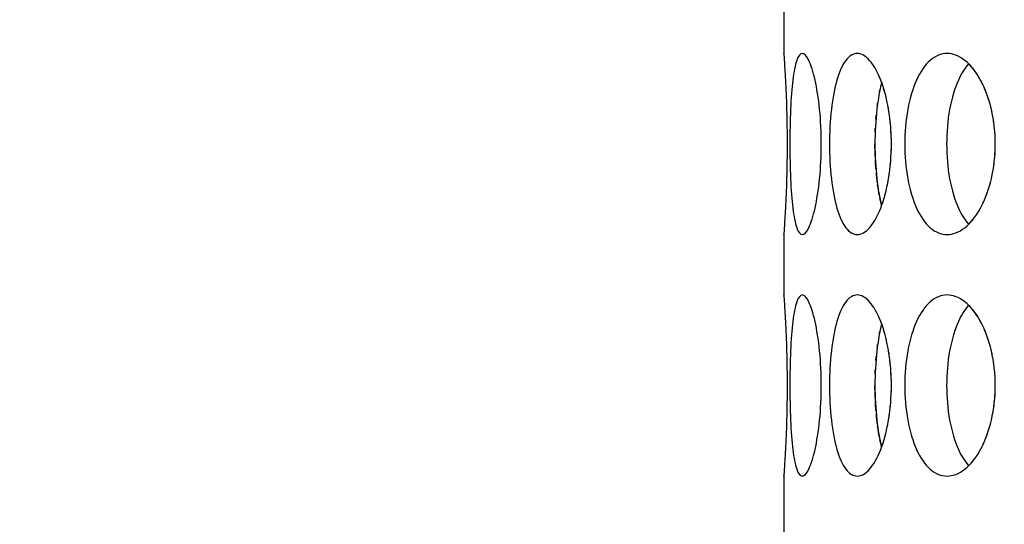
# Model space of a CAD drawing. Header units: millimetres. Extents: x 18 to 610, y -123 to 280.
# Tile 19 of 81: x 141.24 to 145.32, y 118.72 to 120.81. Entities that reach past the tile are written whole.
import ezdxf

# ---------------------------------------------------------------- set-up
doc = ezdxf.new("R2010")
doc.units = ezdxf.units.MM
doc.linetypes.add('SOLID', pattern=[0])

# ---------------------------------------------------------------- blocks, each defined once
blk = doc.blocks.new('BlockOfViews_6')
at = {"linetype": 'SOLID', "lineweight": 30}
for p, q in [((144.4035, 120.9224, 47.985), (144.4034, 120.6721, 47.9955)), ((144.4035, 119.9224, 47.985), (144.4034, 119.6721, 47.9955)), ((144.4035, 118.9224, 47.985), (144.4034, 118.6721, 47.9955))]:
    blk.add_line(p, q, dxfattribs=at)
at = {"linetype": 'SOLID', "lineweight": 30, "extrusion": (0, 0, -1)}
blk.add_circle((-149.4534, 132.9721, -114.25), 39, dxfattribs=at)
at = {"linetype": 'SOLID', "lineweight": 30}
blk.add_circle((149.4534, 132.9721, 111.75), 36.115, dxfattribs=at)
at = {"linetype": 'SOLID', "lineweight": 9, "extrusion": (0, 0, -1)}
blk.add_arc((-149.4534, 132.9721, -111.75), 37.59, 265, 175, dxfattribs=at)
at = {"linetype": 'SOLID', "lineweight": 30, "extrusion": (0, 0, -1)}
blk.add_arc((-149.4534, 132.9721, -69.235), 27.1, 119.86988, 60.13012, dxfattribs=at)
at = {"linetype": 'SOLID', "lineweight": 30}
for points, knots in [([(144.4036, 120.6706, 47.9665), (144.4035, 120.6716, 47.9777), (144.4034, 120.6721, 47.989), (144.4034, 120.6721, 48.0471), (144.4042, 120.6627, 48.0973), (144.4068, 120.6244, 48.1897), (144.4087, 120.5956, 48.2319), (144.4122, 120.529, 48.2984), (144.414, 120.4868, 48.3273), (144.4167, 120.3945, 48.3656), (144.4174, 120.3442, 48.375), (144.4174, 120.25, 48.375), (144.4167, 120.1998, 48.3656), (144.414, 120.1074, 48.3273), (144.4122, 120.0652, 48.2984), (144.4087, 119.9987, 48.2319), (144.4068, 119.9698, 48.1897), (144.4042, 119.9315, 48.0973), (144.4034, 119.9221, 48.0471), (144.4034, 119.9221, 47.9894), (144.4035, 119.9226, 47.9787), (144.4035, 119.9235, 47.9679)], [0.532153, 0.532153, 0.532153, 0.532153, 0.565253, 0.565253, 0.706567, 0.706567, 0.84788, 0.84788, 0.989193, 0.989193, 1.130507, 1.130507, 1.27182, 1.27182, 1.413133, 1.413133, 1.554447, 1.554447, 1.69576, 1.69576, 1.727433, 1.727433, 1.727433, 1.727433]), ([(144.4288, 120.2971, 48.5052), (144.4288, 120.3442, 48.5052), (144.4297, 120.3945, 48.5146), (144.4337, 120.4868, 48.5527), (144.4369, 120.529, 48.5815), (144.445, 120.5956, 48.6477), (144.4505, 120.6244, 48.6895), (144.464, 120.6627, 48.7809), (144.472, 120.6721, 48.8305), (144.4883, 120.6721, 48.9233), (144.4978, 120.6627, 48.9726), (144.5164, 120.6244, 49.0632), (144.5256, 120.5956, 49.1044), (144.5406, 120.529, 49.1693), (144.5474, 120.4868, 49.1974), (144.5567, 120.3945, 49.2346), (144.559, 120.3442, 49.2438), (144.559, 120.25, 49.2438), (144.5567, 120.1998, 49.2346), (144.5474, 120.1074, 49.1974), (144.5406, 120.0652, 49.1693), (144.5256, 119.9987, 49.1044), (144.5164, 119.9698, 49.0632), (144.4978, 119.9315, 48.9726), (144.4883, 119.9221, 48.9233), (144.472, 119.9221, 48.8305), (144.464, 119.9315, 48.7809), (144.4505, 119.9698, 48.6895), (144.445, 119.9987, 48.6477), (144.4369, 120.0652, 48.5815), (144.4337, 120.1074, 48.5527), (144.4297, 120.1998, 48.5146), (144.4288, 120.25, 48.5052), (144.4288, 120.2971, 48.5052)], [0, 0, 0, 0, 0.141313, 0.141313, 0.282627, 0.282627, 0.42394, 0.42394, 0.565253, 0.565253, 0.706567, 0.706567, 0.84788, 0.84788, 0.989193, 0.989193, 1.130507, 1.130507, 1.27182, 1.27182, 1.413133, 1.413133, 1.554447, 1.554447, 1.69576, 1.69576, 1.837073, 1.837073, 1.978386, 1.978386, 2.1197, 2.1197, 2.261013, 2.261013, 2.261013, 2.261013]), ([(144.5928, 120.2971, 49.37), (144.5928, 120.3442, 49.37), (144.5954, 120.3945, 49.3791), (144.606, 120.4868, 49.416), (144.6141, 120.529, 49.4438), (144.6336, 120.5956, 49.5075), (144.6463, 120.6244, 49.5478), (144.6754, 120.6627, 49.6355), (144.6919, 120.6721, 49.6829), (144.7241, 120.6721, 49.7715), (144.742, 120.6627, 49.8184), (144.776, 120.6244, 49.9043), (144.7922, 120.5956, 49.9433), (144.8183, 120.529, 50.0047), (144.8299, 120.4868, 50.0311), (144.8454, 120.3945, 50.0662), (144.8494, 120.3442, 50.0748), (144.8494, 120.25, 50.0748), (144.8454, 120.1998, 50.0662), (144.8299, 120.1074, 50.0311), (144.8183, 120.0652, 50.0047), (144.7922, 119.9987, 49.9433), (144.776, 119.9698, 49.9043), (144.742, 119.9315, 49.8184), (144.7241, 119.9221, 49.7715), (144.6919, 119.9221, 49.6829), (144.6754, 119.9315, 49.6355), (144.6463, 119.9698, 49.5478), (144.6336, 119.9987, 49.5075), (144.6141, 120.0652, 49.4438), (144.606, 120.1074, 49.416), (144.5954, 120.1998, 49.3791), (144.5928, 120.25, 49.37), (144.5928, 120.2971, 49.37)], [0, 0, 0, 0, 0.141313, 0.141313, 0.282627, 0.282627, 0.42394, 0.42394, 0.565253, 0.565253, 0.706567, 0.706567, 0.84788, 0.84788, 0.989193, 0.989193, 1.130507, 1.130507, 1.27182, 1.27182, 1.413133, 1.413133, 1.554447, 1.554447, 1.69576, 1.69576, 1.837073, 1.837073, 1.978386, 1.978386, 2.1197, 2.1197, 2.261013, 2.261013, 2.261013, 2.261013]), ([(144.9046, 120.2971, 50.1933), (144.9046, 120.3442, 50.1933), (144.9087, 120.3945, 50.2018), (144.9255, 120.4868, 50.2362), (144.9383, 120.529, 50.2622), (144.9686, 120.5956, 50.3216), (144.9881, 120.6244, 50.359), (145.032, 120.6627, 50.4403), (145.0565, 120.6721, 50.4842), (145.1036, 120.6721, 50.5658), (145.1293, 120.6627, 50.6089), (145.1778, 120.6244, 50.6876), (145.2005, 120.5956, 50.7232), (145.2368, 120.529, 50.7791), (145.2528, 120.4868, 50.8032), (145.2742, 120.3945, 50.835), (145.2796, 120.3442, 50.8428), (145.2796, 120.25, 50.8428), (145.2742, 120.1998, 50.835), (145.2528, 120.1074, 50.8032), (145.2368, 120.0652, 50.7791), (145.2005, 119.9987, 50.7232), (145.1778, 119.9698, 50.6876), (145.1293, 119.9315, 50.6089), (145.1036, 119.9221, 50.5658), (145.0565, 119.9221, 50.4842), (145.032, 119.9315, 50.4403), (144.9881, 119.9698, 50.359), (144.9686, 119.9987, 50.3216), (144.9383, 120.0652, 50.2622), (144.9255, 120.1074, 50.2362), (144.9087, 120.1998, 50.2018), (144.9046, 120.25, 50.1933), (144.9046, 120.2971, 50.1933)], [0, 0, 0, 0, 0.141313, 0.141313, 0.282627, 0.282627, 0.42394, 0.42394, 0.565253, 0.565253, 0.706567, 0.706567, 0.84788, 0.84788, 0.989193, 0.989193, 1.130507, 1.130507, 1.27182, 1.27182, 1.413133, 1.413133, 1.554447, 1.554447, 1.69576, 1.69576, 1.837073, 1.837073, 1.978386, 1.978386, 2.1197, 2.1197, 2.261013, 2.261013, 2.261013, 2.261013]), ([(145.1693, 120.6297, 50.2734), (145.1531, 120.6117, 50.2428), (145.1387, 120.5883, 50.2149), (145.1119, 120.529, 50.162), (145.0991, 120.4868, 50.136), (145.0823, 120.3945, 50.1015), (145.0783, 120.3442, 50.093), (145.0783, 120.2971, 50.093)], [1.8680864, 1.8680864, 1.8680864, 1.8680864, 1.9784523, 1.9784523, 2.1197704, 2.1197704, 2.2610885, 2.2610885, 2.2610885, 2.2610885]), ([(145.2283, 120.5434, 45.2341), (145.2251, 120.55, 45.2389), (145.2219, 120.5563, 45.2438), (145.2169, 120.5654, 45.2514), (145.2152, 120.5685, 45.2541), (145.2134, 120.5715, 45.2569)], [1.38760416, 1.38760416, 1.38760416, 1.38760416, 1.41313336, 1.41313336, 1.42632959, 1.42632959, 1.42632959, 1.42632959]), ([(144.8092, 120.5519, 49.3975), (144.8008, 120.5204, 49.3696), (144.7938, 120.4821, 49.3456), (144.7838, 120.3945, 49.3105), (144.7813, 120.3442, 49.3014), (144.7813, 120.2971, 49.3014)], [1.9928205, 1.9928205, 1.9928205, 1.9928205, 2.1197704, 2.1197704, 2.2610885, 2.2610885, 2.2610885, 2.2610885]), ([(144.8396, 120.4288, 45.947), (144.839, 120.4328, 45.9484), (144.8383, 120.4367, 45.9498), (144.8371, 120.4439, 45.9525), (144.8366, 120.4471, 45.9538), (144.836, 120.4503, 45.9551)], [1.25984117, 1.25984117, 1.25984117, 1.25984117, 1.27181996, 1.27181996, 1.28171845, 1.28171845, 1.28171845, 1.28171845]), ([(145.2662, 120.4288, 45.177), (145.2653, 120.4328, 45.1783), (145.2644, 120.4367, 45.1796), (145.2628, 120.4439, 45.182), (145.262, 120.4471, 45.1832), (145.2612, 120.4503, 45.1844)], [1.25982661, 1.25982661, 1.25982661, 1.25982661, 1.27181996, 1.27181996, 1.28169024, 1.28169024, 1.28169024, 1.28169024]), ([(144.7813, 120.2971, 49.3014), (144.7813, 120.25, 49.3014), (144.7838, 120.1998, 49.3105), (144.7938, 120.1124, 49.3454), (144.8006, 120.0744, 49.3692), (144.809, 120.0431, 49.3969)], [0, 0, 0, 0, 0.1413181, 0.1413181, 0.2672628, 0.2672628, 0.2672628, 0.2672628]), ([(145.0783, 120.2971, 50.093), (145.0783, 120.25, 50.093), (145.0823, 120.1998, 50.1015), (145.0991, 120.1074, 50.136), (145.1119, 120.0652, 50.162), (145.1386, 120.0062, 50.2147), (145.1528, 119.983, 50.2422), (145.1687, 119.9651, 50.2724)], [0, 0, 0, 0, 0.1413181, 0.1413181, 0.2826362, 0.2826362, 0.3918286, 0.3918286, 0.3918286, 0.3918286]), ([(144.7907, 120.1402, 46.6653), (144.7901, 120.1446, 46.6673), (144.7896, 120.1491, 46.6692), (144.7882, 120.1613, 46.6741), (144.7874, 120.1692, 46.6769), (144.7867, 120.1772, 46.6795)], [2.10599945, 2.10599945, 2.10599945, 2.10599945, 2.1197704, 2.1197704, 2.14350896, 2.14350896, 2.14350896, 2.14350896]), ([(144.4036, 119.6706, 47.9665), (144.4035, 119.6716, 47.9777), (144.4034, 119.6721, 47.989), (144.4034, 119.6721, 48.0471), (144.4042, 119.6627, 48.0973), (144.4068, 119.6244, 48.1897), (144.4087, 119.5956, 48.2319), (144.4122, 119.529, 48.2984), (144.414, 119.4868, 48.3273), (144.4167, 119.3945, 48.3656), (144.4174, 119.3442, 48.375), (144.4174, 119.25, 48.375), (144.4167, 119.1998, 48.3656), (144.414, 119.1074, 48.3273), (144.4122, 119.0652, 48.2984), (144.4087, 118.9987, 48.2319), (144.4068, 118.9698, 48.1897), (144.4042, 118.9315, 48.0973), (144.4034, 118.9221, 48.0471), (144.4034, 118.9221, 47.9894), (144.4035, 118.9226, 47.9787), (144.4035, 118.9235, 47.9679)], [0.532153, 0.532153, 0.532153, 0.532153, 0.565253, 0.565253, 0.706567, 0.706567, 0.84788, 0.84788, 0.989193, 0.989193, 1.130507, 1.130507, 1.27182, 1.27182, 1.413133, 1.413133, 1.554447, 1.554447, 1.69576, 1.69576, 1.727433, 1.727433, 1.727433, 1.727433]), ([(144.4288, 119.2971, 48.5052), (144.4288, 119.3442, 48.5052), (144.4297, 119.3945, 48.5146), (144.4337, 119.4868, 48.5527), (144.4369, 119.529, 48.5815), (144.445, 119.5956, 48.6477), (144.4505, 119.6244, 48.6895), (144.464, 119.6627, 48.7809), (144.472, 119.6721, 48.8305), (144.4883, 119.6721, 48.9233), (144.4978, 119.6627, 48.9726), (144.5164, 119.6244, 49.0632), (144.5256, 119.5956, 49.1044), (144.5406, 119.529, 49.1693), (144.5474, 119.4868, 49.1974), (144.5567, 119.3945, 49.2346), (144.559, 119.3442, 49.2438), (144.559, 119.25, 49.2438), (144.5567, 119.1998, 49.2346), (144.5474, 119.1074, 49.1974), (144.5406, 119.0652, 49.1693), (144.5256, 118.9987, 49.1044), (144.5164, 118.9698, 49.0632), (144.4978, 118.9315, 48.9726), (144.4883, 118.9221, 48.9233), (144.472, 118.9221, 48.8305), (144.464, 118.9315, 48.7809), (144.4505, 118.9698, 48.6895), (144.445, 118.9987, 48.6477), (144.4369, 119.0652, 48.5815), (144.4337, 119.1074, 48.5527), (144.4297, 119.1998, 48.5146), (144.4288, 119.25, 48.5052), (144.4288, 119.2971, 48.5052)], [0, 0, 0, 0, 0.141313, 0.141313, 0.282627, 0.282627, 0.42394, 0.42394, 0.565253, 0.565253, 0.706567, 0.706567, 0.84788, 0.84788, 0.989193, 0.989193, 1.130507, 1.130507, 1.27182, 1.27182, 1.413133, 1.413133, 1.554447, 1.554447, 1.69576, 1.69576, 1.837073, 1.837073, 1.978386, 1.978386, 2.1197, 2.1197, 2.261013, 2.261013, 2.261013, 2.261013]), ([(144.5928, 119.2971, 49.37), (144.5928, 119.3442, 49.37), (144.5954, 119.3945, 49.3791), (144.606, 119.4868, 49.416), (144.6141, 119.529, 49.4438), (144.6336, 119.5956, 49.5075), (144.6463, 119.6244, 49.5478), (144.6754, 119.6627, 49.6355), (144.6919, 119.6721, 49.6829), (144.7241, 119.6721, 49.7715), (144.742, 119.6627, 49.8184), (144.776, 119.6244, 49.9043), (144.7922, 119.5956, 49.9433), (144.8183, 119.529, 50.0047), (144.8299, 119.4868, 50.0311), (144.8454, 119.3945, 50.0662), (144.8494, 119.3442, 50.0748), (144.8494, 119.25, 50.0748), (144.8454, 119.1998, 50.0662), (144.8299, 119.1074, 50.0311), (144.8183, 119.0652, 50.0047), (144.7922, 118.9987, 49.9433), (144.776, 118.9698, 49.9043), (144.742, 118.9315, 49.8184), (144.7241, 118.9221, 49.7715), (144.6919, 118.9221, 49.6829), (144.6754, 118.9315, 49.6355), (144.6463, 118.9698, 49.5478), (144.6336, 118.9987, 49.5075), (144.6141, 119.0652, 49.4438), (144.606, 119.1074, 49.416), (144.5954, 119.1998, 49.3791), (144.5928, 119.25, 49.37), (144.5928, 119.2971, 49.37)], [0, 0, 0, 0, 0.141313, 0.141313, 0.282627, 0.282627, 0.42394, 0.42394, 0.565253, 0.565253, 0.706567, 0.706567, 0.84788, 0.84788, 0.989193, 0.989193, 1.130507, 1.130507, 1.27182, 1.27182, 1.413133, 1.413133, 1.554447, 1.554447, 1.69576, 1.69576, 1.837073, 1.837073, 1.978386, 1.978386, 2.1197, 2.1197, 2.261013, 2.261013, 2.261013, 2.261013]), ([(144.9046, 119.2971, 50.1933), (144.9046, 119.3442, 50.1933), (144.9087, 119.3945, 50.2018), (144.9255, 119.4868, 50.2362), (144.9383, 119.529, 50.2622), (144.9686, 119.5956, 50.3216), (144.9881, 119.6244, 50.359), (145.032, 119.6627, 50.4403), (145.0565, 119.6721, 50.4842), (145.1036, 119.6721, 50.5658), (145.1293, 119.6627, 50.6089), (145.1778, 119.6244, 50.6876), (145.2005, 119.5956, 50.7232), (145.2368, 119.529, 50.7791), (145.2528, 119.4868, 50.8032), (145.2742, 119.3945, 50.835), (145.2796, 119.3442, 50.8428), (145.2796, 119.25, 50.8428), (145.2742, 119.1998, 50.835), (145.2528, 119.1074, 50.8032), (145.2368, 119.0652, 50.7791), (145.2005, 118.9987, 50.7232), (145.1778, 118.9698, 50.6876), (145.1293, 118.9315, 50.6089), (145.1036, 118.9221, 50.5658), (145.0565, 118.9221, 50.4842), (145.032, 118.9315, 50.4403), (144.9881, 118.9698, 50.359), (144.9686, 118.9987, 50.3216), (144.9383, 119.0652, 50.2622), (144.9255, 119.1074, 50.2362), (144.9087, 119.1998, 50.2018), (144.9046, 119.25, 50.1933), (144.9046, 119.2971, 50.1933)], [0, 0, 0, 0, 0.141313, 0.141313, 0.282627, 0.282627, 0.42394, 0.42394, 0.565253, 0.565253, 0.706567, 0.706567, 0.84788, 0.84788, 0.989193, 0.989193, 1.130507, 1.130507, 1.27182, 1.27182, 1.413133, 1.413133, 1.554447, 1.554447, 1.69576, 1.69576, 1.837073, 1.837073, 1.978386, 1.978386, 2.1197, 2.1197, 2.261013, 2.261013, 2.261013, 2.261013]), ([(145.1693, 119.6297, 50.2734), (145.1531, 119.6117, 50.2428), (145.1387, 119.5883, 50.2149), (145.1119, 119.529, 50.162), (145.0991, 119.4868, 50.136), (145.0823, 119.3945, 50.1015), (145.0783, 119.3442, 50.093), (145.0783, 119.2971, 50.093)], [1.8680864, 1.8680864, 1.8680864, 1.8680864, 1.9784523, 1.9784523, 2.1197704, 2.1197704, 2.2610885, 2.2610885, 2.2610885, 2.2610885]), ([(144.8092, 119.5519, 49.3975), (144.8008, 119.5204, 49.3696), (144.7938, 119.4821, 49.3456), (144.7838, 119.3945, 49.3105), (144.7813, 119.3442, 49.3014), (144.7813, 119.2971, 49.3014)], [1.9928205, 1.9928205, 1.9928205, 1.9928205, 2.1197704, 2.1197704, 2.2610885, 2.2610885, 2.2610885, 2.2610885]), ([(145.2283, 119.5434, 45.2341), (145.2251, 119.55, 45.2389), (145.2219, 119.5563, 45.2438), (145.2169, 119.5654, 45.2514), (145.2152, 119.5685, 45.2541), (145.2134, 119.5715, 45.2569)], [1.38760416, 1.38760416, 1.38760416, 1.38760416, 1.41313336, 1.41313336, 1.42632959, 1.42632959, 1.42632959, 1.42632959]), ([(144.8396, 119.4288, 45.947), (144.839, 119.4328, 45.9484), (144.8383, 119.4367, 45.9498), (144.8371, 119.4439, 45.9525), (144.8366, 119.4471, 45.9538), (144.836, 119.4503, 45.9551)], [1.25984117, 1.25984117, 1.25984117, 1.25984117, 1.27181996, 1.27181996, 1.28171845, 1.28171845, 1.28171845, 1.28171845]), ([(145.2662, 119.4288, 45.177), (145.2653, 119.4328, 45.1783), (145.2644, 119.4367, 45.1796), (145.2628, 119.4439, 45.182), (145.262, 119.4471, 45.1832), (145.2612, 119.4503, 45.1844)], [1.25982661, 1.25982661, 1.25982661, 1.25982661, 1.27181996, 1.27181996, 1.28169024, 1.28169024, 1.28169024, 1.28169024]), ([(144.7813, 119.2971, 49.3014), (144.7813, 119.25, 49.3014), (144.7838, 119.1998, 49.3105), (144.7938, 119.1124, 49.3454), (144.8006, 119.0744, 49.3692), (144.809, 119.0431, 49.3969)], [0, 0, 0, 0, 0.1413181, 0.1413181, 0.2672628, 0.2672628, 0.2672628, 0.2672628]), ([(145.0783, 119.2971, 50.093), (145.0783, 119.25, 50.093), (145.0823, 119.1998, 50.1015), (145.0991, 119.1074, 50.136), (145.1119, 119.0652, 50.162), (145.1386, 119.0062, 50.2147), (145.1528, 118.983, 50.2422), (145.1687, 118.9651, 50.2724)], [0, 0, 0, 0, 0.1413181, 0.1413181, 0.2826362, 0.2826362, 0.3918286, 0.3918286, 0.3918286, 0.3918286]), ([(144.7907, 119.1402, 46.6653), (144.7901, 119.1446, 46.6673), (144.7896, 119.1491, 46.6692), (144.7882, 119.1613, 46.6741), (144.7874, 119.1692, 46.6769), (144.7867, 119.1772, 46.6795)], [2.10599945, 2.10599945, 2.10599945, 2.10599945, 2.1197704, 2.1197704, 2.14350896, 2.14350896, 2.14350896, 2.14350896])]:
    blk.add_open_spline(points, degree=3, knots=knots, dxfattribs=at)
for points in [[(145.1809, 120.6173, 45.3078), (145.1771, 120.6217, 45.3139), (145.1732, 120.6258, 45.3201), (145.1692, 120.6297, 45.3265)], [(145.2086, 120.5795, 45.2643), (145.2017, 120.5906, 45.275), (145.1943, 120.6011, 45.2867), (145.1865, 120.6107, 45.299)], [(144.7999, 120.5117, 46.6335), (144.8005, 120.5146, 46.6316), (144.8011, 120.5175, 46.6296), (144.8017, 120.5203, 46.6276)], [(144.8121, 120.5434, 46.0098), (144.8112, 120.5461, 46.012), (144.8103, 120.5488, 46.0142), (144.8093, 120.5514, 46.0164)], [(144.8225, 120.5097, 45.9857), (144.8208, 120.5159, 45.9896), (144.8191, 120.5219, 45.9937), (144.8173, 120.5278, 45.9979)], [(145.2427, 120.5097, 45.2122), (145.2403, 120.5159, 45.2157), (145.2379, 120.5219, 45.2194), (145.2354, 120.5277, 45.2232)], [(144.8319, 120.4709, 45.9643), (144.8305, 120.4776, 45.9675), (144.829, 120.4842, 45.9709), (144.8274, 120.4907, 45.9745)], [(145.2557, 120.4708, 45.1927), (145.2537, 120.4776, 45.1956), (145.2516, 120.4842, 45.1987), (145.2495, 120.4907, 45.202)], [(144.7907, 120.454, 46.6653), (144.7912, 120.4583, 46.6634), (144.7918, 120.4625, 46.6615), (144.7924, 120.4667, 46.6594)], [(144.7852, 120.4001, 46.6846), (144.7857, 120.4058, 46.6831), (144.7861, 120.4114, 46.6814), (144.7867, 120.4171, 46.6795)], [(144.845, 120.3852, 45.9348), (144.8443, 120.3925, 45.9364), (144.8435, 120.3999, 45.9382), (144.8426, 120.4071, 45.9403)], [(145.2737, 120.3852, 45.1659), (145.2727, 120.3925, 45.1674), (145.2716, 120.3998, 45.169), (145.2703, 120.4071, 45.1709)], [(144.7823, 120.348, 46.6952), (144.7824, 120.3532, 46.6945), (144.7827, 120.3585, 46.6937), (144.7829, 120.3637, 46.6928)], [(144.8483, 120.341, 45.9275), (144.8479, 120.3483, 45.9283), (144.8475, 120.3557, 45.9293), (144.8469, 120.3631, 45.9305)], [(145.2781, 120.341, 45.1593), (145.2776, 120.3483, 45.1601), (145.277, 120.3557, 45.161), (145.2763, 120.3631, 45.1621)], [(144.8494, 120.2971, 45.9252), (144.8494, 120.3044, 45.9252), (144.8493, 120.3117, 45.9254), (144.8491, 120.319, 45.9258)], [(145.2796, 120.2971, 45.1572), (145.2796, 120.3043, 45.1572), (145.2795, 120.3117, 45.1574), (145.2792, 120.319, 45.1577)], [(144.7823, 120.2463, 46.6952), (144.7816, 120.2634, 46.6975), (144.7813, 120.2805, 46.6985), (144.7813, 120.2971, 46.6985)], [(144.8483, 120.2533, 45.9275), (144.8487, 120.2606, 45.9267), (144.8489, 120.2679, 45.9261), (144.8491, 120.2752, 45.9258)], [(145.2781, 120.2533, 45.1593), (145.2786, 120.2606, 45.1586), (145.279, 120.268, 45.1581), (145.2792, 120.2752, 45.1577)], [(144.7852, 120.1942, 46.6846), (144.7843, 120.2062, 46.6879), (144.7835, 120.2184, 46.6907), (144.7829, 120.2305, 46.6928)], [(144.845, 120.209, 45.9348), (144.8458, 120.2164, 45.9331), (144.8464, 120.2238, 45.9317), (144.8469, 120.2311, 45.9305)], [(145.2737, 120.209, 45.1659), (145.2747, 120.2164, 45.1644), (145.2755, 120.2238, 45.1631), (145.2763, 120.2312, 45.1621)], [(144.8396, 120.1654, 45.947), (144.8407, 120.1726, 45.9446), (144.8417, 120.1798, 45.9423), (144.8426, 120.1871, 45.9403)], [(145.2662, 120.1654, 45.177), (145.2677, 120.1726, 45.1748), (145.269, 120.1798, 45.1727), (145.2703, 120.1871, 45.1709)], [(144.7999, 120.0825, 46.6335), (144.7971, 120.0967, 46.643), (144.7946, 120.1118, 46.6518), (144.7924, 120.1276, 46.6594)], [(144.8319, 120.1234, 45.9642), (144.8334, 120.1301, 45.961), (144.8347, 120.137, 45.958), (144.836, 120.1439, 45.9551)], [(145.2557, 120.1234, 45.1927), (145.2576, 120.1301, 45.1897), (145.2595, 120.137, 45.1869), (145.2612, 120.144, 45.1844)], [(144.809, 120.0431, 46.6031), (144.8064, 120.0528, 46.6117), (144.8039, 120.0631, 46.6199), (144.8017, 120.074, 46.6276)], [(144.8121, 120.0508, 46.0098), (144.8139, 120.0559, 46.0057), (144.8156, 120.0611, 46.0018), (144.8173, 120.0665, 45.9979)], [(144.8225, 120.0846, 45.9857), (144.8242, 120.0907, 45.9818), (144.8259, 120.097, 45.9781), (144.8274, 120.1035, 45.9745)], [(145.2283, 120.0508, 45.2341), (145.2307, 120.0559, 45.2304), (145.2331, 120.0611, 45.2267), (145.2354, 120.0665, 45.2232)], [(145.2427, 120.0846, 45.2122), (145.245, 120.0907, 45.2086), (145.2473, 120.0971, 45.2052), (145.2495, 120.1035, 45.202)], [(145.2086, 120.0148, 45.2643), (145.2103, 120.0174, 45.2618), (145.2119, 120.02, 45.2593), (145.2134, 120.0227, 45.2569)], [(145.1809, 119.9769, 45.3078), (145.1828, 119.9791, 45.3048), (145.1846, 119.9813, 45.3019), (145.1865, 119.9835, 45.299)], [(145.1809, 119.6173, 45.3078), (145.1771, 119.6217, 45.3139), (145.1732, 119.6258, 45.3201), (145.1692, 119.6297, 45.3265)], [(145.2086, 119.5795, 45.2643), (145.2017, 119.5906, 45.275), (145.1943, 119.6011, 45.2867), (145.1865, 119.6107, 45.299)], [(144.8121, 119.5434, 46.0098), (144.8112, 119.5461, 46.012), (144.8103, 119.5488, 46.0142), (144.8093, 119.5514, 46.0164)], [(144.7999, 119.5117, 46.6335), (144.8005, 119.5146, 46.6316), (144.8011, 119.5175, 46.6296), (144.8017, 119.5203, 46.6276)], [(144.8225, 119.5097, 45.9857), (144.8208, 119.5159, 45.9896), (144.8191, 119.5219, 45.9937), (144.8173, 119.5278, 45.9979)], [(145.2427, 119.5097, 45.2122), (145.2403, 119.5159, 45.2157), (145.2379, 119.5219, 45.2194), (145.2354, 119.5277, 45.2232)], [(144.7907, 119.454, 46.6653), (144.7912, 119.4583, 46.6634), (144.7918, 119.4625, 46.6615), (144.7924, 119.4667, 46.6594)], [(144.8319, 119.4709, 45.9643), (144.8305, 119.4776, 45.9675), (144.829, 119.4842, 45.9709), (144.8274, 119.4907, 45.9745)], [(145.2557, 119.4708, 45.1927), (145.2537, 119.4776, 45.1956), (145.2516, 119.4842, 45.1987), (145.2495, 119.4907, 45.202)], [(144.7852, 119.4001, 46.6846), (144.7857, 119.4058, 46.6831), (144.7861, 119.4114, 46.6814), (144.7867, 119.4171, 46.6795)], [(144.845, 119.3852, 45.9348), (144.8443, 119.3925, 45.9364), (144.8435, 119.3999, 45.9382), (144.8426, 119.4071, 45.9403)], [(145.2737, 119.3852, 45.1659), (145.2727, 119.3925, 45.1674), (145.2716, 119.3998, 45.169), (145.2703, 119.4071, 45.1709)], [(144.7823, 119.348, 46.6952), (144.7824, 119.3532, 46.6945), (144.7827, 119.3585, 46.6937), (144.7829, 119.3637, 46.6928)], [(144.8483, 119.341, 45.9275), (144.8479, 119.3483, 45.9283), (144.8475, 119.3557, 45.9293), (144.8469, 119.3631, 45.9305)], [(145.2781, 119.341, 45.1593), (145.2776, 119.3483, 45.1601), (145.277, 119.3557, 45.161), (145.2763, 119.3631, 45.1621)], [(144.7823, 119.2463, 46.6952), (144.7816, 119.2634, 46.6975), (144.7813, 119.2805, 46.6985), (144.7813, 119.2971, 46.6985)], [(144.8494, 119.2971, 45.9252), (144.8494, 119.3044, 45.9252), (144.8493, 119.3117, 45.9254), (144.8491, 119.319, 45.9258)], [(145.2796, 119.2971, 45.1572), (145.2796, 119.3043, 45.1572), (145.2795, 119.3117, 45.1574), (145.2792, 119.319, 45.1577)], [(144.8483, 119.2533, 45.9275), (144.8487, 119.2606, 45.9267), (144.8489, 119.2679, 45.9261), (144.8491, 119.2752, 45.9258)], [(145.2781, 119.2533, 45.1593), (145.2786, 119.2606, 45.1586), (145.279, 119.268, 45.1581), (145.2792, 119.2752, 45.1577)], [(144.7852, 119.1942, 46.6846), (144.7843, 119.2062, 46.6879), (144.7835, 119.2184, 46.6907), (144.7829, 119.2305, 46.6928)], [(144.845, 119.209, 45.9348), (144.8458, 119.2164, 45.9331), (144.8464, 119.2238, 45.9317), (144.8469, 119.2311, 45.9305)], [(145.2737, 119.209, 45.1659), (145.2747, 119.2164, 45.1644), (145.2755, 119.2238, 45.1631), (145.2763, 119.2312, 45.1621)], [(144.8396, 119.1654, 45.947), (144.8407, 119.1726, 45.9446), (144.8417, 119.1798, 45.9423), (144.8426, 119.1871, 45.9403)], [(145.2662, 119.1654, 45.177), (145.2677, 119.1726, 45.1748), (145.269, 119.1798, 45.1727), (145.2703, 119.1871, 45.1709)], [(144.7999, 119.0825, 46.6335), (144.7971, 119.0967, 46.643), (144.7946, 119.1118, 46.6518), (144.7924, 119.1276, 46.6594)], [(144.8319, 119.1234, 45.9642), (144.8334, 119.1301, 45.961), (144.8347, 119.137, 45.958), (144.836, 119.1439, 45.9551)], [(145.2557, 119.1234, 45.1927), (145.2576, 119.1301, 45.1897), (145.2595, 119.137, 45.1869), (145.2612, 119.144, 45.1844)], [(144.8225, 119.0846, 45.9857), (144.8242, 119.0907, 45.9818), (144.8259, 119.097, 45.9781), (144.8274, 119.1035, 45.9745)], [(145.2427, 119.0846, 45.2122), (145.245, 119.0907, 45.2086), (145.2473, 119.0971, 45.2052), (145.2495, 119.1035, 45.202)], [(144.809, 119.0431, 46.6031), (144.8064, 119.0528, 46.6117), (144.8039, 119.0631, 46.6199), (144.8017, 119.074, 46.6276)], [(144.8121, 119.0508, 46.0098), (144.8139, 119.0559, 46.0057), (144.8156, 119.0611, 46.0018), (144.8173, 119.0665, 45.9979)], [(145.2283, 119.0508, 45.2341), (145.2307, 119.0559, 45.2304), (145.2331, 119.0611, 45.2267), (145.2354, 119.0665, 45.2232)], [(145.2086, 119.0148, 45.2643), (145.2103, 119.0174, 45.2618), (145.2119, 119.02, 45.2593), (145.2134, 119.0227, 45.2569)], [(145.1809, 118.9769, 45.3078), (145.1828, 118.9791, 45.3048), (145.1846, 118.9813, 45.3019), (145.1865, 118.9835, 45.299)]]:
    blk.add_open_spline(points, degree=3, dxfattribs=at)

msp = doc.modelspace()

# ---------------------------------------------------------------- block references
msp.add_blockref('BlockOfViews_6', (0, 0))

doc.saveas('drawing.dxf')
